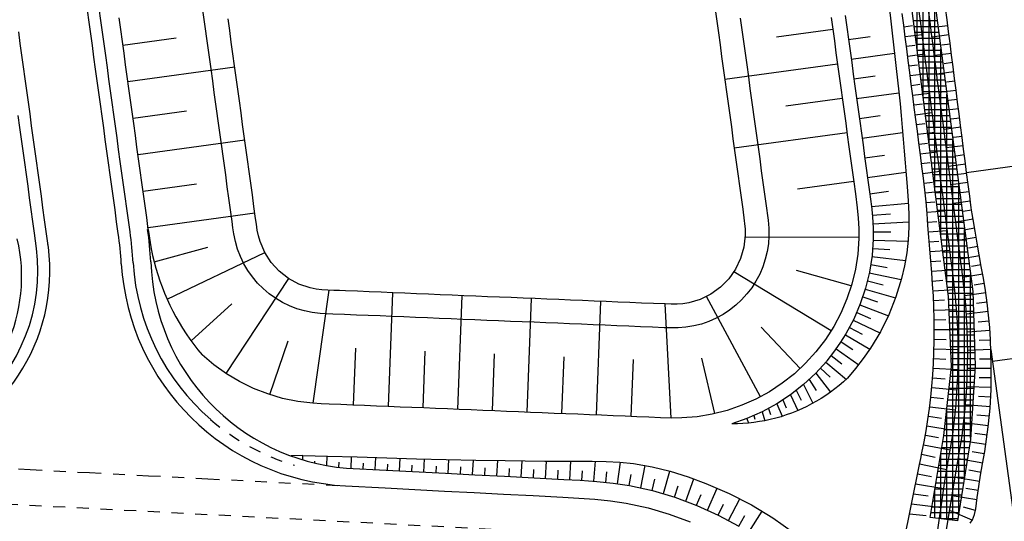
# Model space of a CAD drawing. Extents: x 446457 to 447032, y 444506 to 445688.
# Tile 50 of 83: x 446616 to 446657, y 445239 to 445261. Entities that reach past the tile are written whole.
import ezdxf

# ---------------------------------------------------------------- set-up
doc = ezdxf.new("R2010")
doc.units = 0
doc.header["$LTSCALE"] = 2
doc.header["$MEASUREMENT"] = 0
for name, pattern in [('ACAD_ISO10W100W', [0.5, 0.25, -0.25]), ('AUSGEZOGEN', [0]), ('PUNKTX2', [0.5, 0.25, -0.25])]:
    doc.linetypes.add(name, pattern=pattern)
for name, color, linetype in [('DB-Böschungen', 15, 'CONTINUOUS'), ('DB-RRB_41-205', 15, 'CONTINUOUS'), ('DB-Wegböschungen', 15, 'CONTINUOUS'), ('DB-Wege', 15, 'CONTINUOUS'), ('FBRTOP', 250, 'AUSGEZOGEN')]:
    doc.layers.add(name, color=color, linetype=linetype)

msp = doc.modelspace()

# ---------------------------------------------------------------- linework, layer by layer
at = {"layer": 'DB-Böschungen', "linetype": 'Continuous'}
for p, q in [((446662.786, 445255.089), (446655.585, 445254.094)), ((446663.885, 445247.138), (446656.675, 445246.135)), ((446656.607, 445246.639), (446664.464, 445189.483))]:
    msp.add_line(p, q, dxfattribs=at)
at = {"layer": 'DB-RRB_41-205', "linetype": 'Continuous'}
for p, q in [((446654.817, 445248.875), (446651.836, 445272.306)), ((446652.765, 445272.517), (446655.843, 445249.089)), ((446653.5, 445259.225), (446653.5, 445266.924)), ((446653.75, 445257.261), (446653.75, 445265.021)), ((446654, 445255.296), (446654, 445263.118)), ((446644.977, 445260.977), (446645.046, 445260.481)), ((446652.328, 445260.979), (446652.384, 445260.482)), ((446653.648, 445260.403), (446653.584, 445260.899)), ((446654.044, 445260.454), (446653.981, 445260.95)), ((446654.25, 445253.331), (446654.25, 445261.215)), ((446654.759, 445260.545), (446654.695, 445261.041)), ((446619.899, 445260.128), (446619.83, 445260.624)), ((446624.493, 445260.094), (446624.424, 445260.59)), ((446645.046, 445260.481), (446645.114, 445259.986)), ((446649.869, 445260.641), (446649.937, 445260.146)), ((446650.463, 445260.723), (446650.532, 445260.227)), ((446652.384, 445260.482), (446652.441, 445259.985)), ((446652.934, 445260.311), (446652.87, 445260.807)), ((446654.344, 445260.5), (446653.338, 445260.5)), ((446654.822, 445260.049), (446654.759, 445260.545)), ((446619.967, 445259.633), (446619.899, 445260.128)), ((446624.561, 445259.599), (446624.493, 445260.094)), ((446649.939, 445260.129), (446647.561, 445259.806)), ((446649.937, 445260.146), (446650.005, 445259.65)), ((446650.532, 445260.227), (446650.6, 445259.732)), ((446652.997, 445259.815), (446652.934, 445260.311)), ((446652.941, 445260.252), (446653.298, 445260.297)), ((446654.377, 445260.25), (446653.37, 445260.25)), ((446653.711, 445259.907), (446653.648, 445260.403)), ((446654.108, 445259.958), (446654.044, 445260.454)), ((446654.791, 445260.293), (446654.434, 445260.247)), ((446619.989, 445259.472), (446622.241, 445259.783)), ((446645.114, 445259.986), (446645.182, 445259.491)), ((446650.005, 445259.65), (446650.074, 445259.155)), ((446650.6, 445259.732), (446650.668, 445259.237)), ((446650.602, 445259.715), (446651.522, 445259.844)), ((446652.441, 445259.985), (446652.497, 445259.489)), ((446652.994, 445259.84), (446653.708, 445259.929)), ((446653.061, 445259.319), (446652.997, 445259.815)), ((446654.41, 445260), (446653.401, 445260)), ((446654.442, 445259.75), (446653.433, 445259.75)), ((446653.775, 445259.411), (446653.711, 445259.907)), ((446654.172, 445259.462), (446654.108, 445259.958)), ((446654.841, 445259.903), (446654.127, 445259.812)), ((446654.886, 445259.553), (446654.822, 445260.049)), ((446620.035, 445259.138), (446619.967, 445259.633)), ((446624.629, 445259.104), (446624.561, 445259.599)), ((446645.182, 445259.491), (446645.25, 445258.995)), ((446650.668, 445259.237), (446650.736, 445258.741)), ((446652.497, 445259.489), (446652.554, 445258.992)), ((446653.047, 445259.427), (446653.404, 445259.472)), ((446653.125, 445258.823), (446653.061, 445259.319)), ((446654.475, 445259.5), (446653.465, 445259.5)), ((446654.508, 445259.25), (446653.497, 445259.25)), ((446653.839, 445258.915), (446653.775, 445259.411)), ((446654.235, 445258.966), (446654.172, 445259.462)), ((446654.5, 445251.367), (446654.5, 445259.312)), ((446654.891, 445259.514), (446654.534, 445259.469)), ((446654.95, 445259.058), (446654.886, 445259.553)), ((446620.104, 445258.642), (446620.035, 445259.138)), ((446624.698, 445258.608), (446624.629, 445259.104)), ((446645.25, 445258.995), (446645.318, 445258.5)), ((446650.074, 445259.155), (446650.142, 445258.66)), ((446650.717, 445258.883), (446652.537, 445259.138)), ((446652.554, 445258.992), (446652.61, 445258.495)), ((446653.1, 445259.015), (446653.814, 445259.104)), ((446653.188, 445258.327), (446653.125, 445258.823)), ((446654.541, 445259), (446653.529, 445259)), ((446653.902, 445258.419), (446653.839, 445258.915)), ((446654.941, 445259.125), (446654.227, 445259.034)), ((446654.299, 445258.47), (446654.235, 445258.966)), ((446655.013, 445258.562), (446654.95, 445259.058)), ((446620.172, 445258.147), (446620.104, 445258.642)), ((446620.201, 445257.935), (446624.705, 445258.556)), ((446624.766, 445258.113), (446624.698, 445258.608)), ((446645.318, 445258.5), (446645.387, 445258.005)), ((446650.139, 445258.678), (446645.383, 445258.031)), ((446650.142, 445258.66), (446650.21, 445258.164)), ((446650.736, 445258.741), (446650.804, 445258.246)), ((446652.61, 445258.495), (446652.667, 445257.998)), ((446653.153, 445258.602), (446653.51, 445258.647)), ((446654.574, 445258.75), (446653.56, 445258.75)), ((446654.607, 445258.5), (446653.592, 445258.5)), ((446653.966, 445257.923), (446653.902, 445258.419)), ((446654.363, 445257.974), (446654.299, 445258.47)), ((446654.991, 445258.736), (446654.634, 445258.69)), ((446655.077, 445258.066), (446655.013, 445258.562)), ((446620.24, 445257.652), (446620.172, 445258.147)), ((446624.834, 445257.618), (446624.766, 445258.113)), ((446645.387, 445258.005), (446645.455, 445257.51)), ((446650.21, 445258.164), (446650.278, 445257.669)), ((446650.804, 445258.246), (446650.873, 445257.751)), ((446650.831, 445258.051), (446651.732, 445258.177)), ((446652.667, 445257.998), (446652.723, 445257.501)), ((446653.252, 445257.831), (446653.188, 445258.327)), ((446653.206, 445258.19), (446653.92, 445258.279)), ((446654.64, 445258.25), (446653.624, 445258.25)), ((446654.672, 445258), (446653.656, 445258)), ((446655.041, 445258.347), (446654.327, 445258.255)), ((446655.141, 445257.57), (446655.077, 445258.066)), ((446620.309, 445257.156), (446620.24, 445257.652)), ((446624.903, 445257.122), (446624.834, 445257.618)), ((446650.278, 445257.669), (446650.346, 445257.174)), ((446650.873, 445257.751), (446650.941, 445257.255)), ((446653.316, 445257.335), (446653.252, 445257.831)), ((446653.259, 445257.777), (446653.616, 445257.822)), ((446654.705, 445257.75), (446653.688, 445257.75)), ((446654.03, 445257.427), (446653.966, 445257.923)), ((446654.426, 445257.478), (446654.363, 445257.974)), ((446655.091, 445257.958), (446654.734, 445257.912)), ((446655.204, 445257.074), (446655.141, 445257.57)), ((446620.377, 445256.661), (446620.309, 445257.156)), ((446645.455, 445257.51), (446645.523, 445257.014)), ((446650.339, 445257.227), (446647.961, 445256.904)), ((446650.346, 445257.174), (446650.415, 445256.678)), ((446650.941, 445257.255), (446651.009, 445256.76)), ((446650.946, 445257.219), (446652.727, 445257.469)), ((446652.723, 445257.501), (446652.78, 445257.004)), ((446653.312, 445257.364), (446654.026, 445257.454)), ((446653.379, 445256.84), (446653.316, 445257.335)), ((446654.738, 445257.5), (446653.72, 445257.5)), ((446654.771, 445257.25), (446653.751, 445257.25)), ((446654.093, 445256.931), (446654.03, 445257.427)), ((446654.49, 445256.982), (446654.426, 445257.478)), ((446655.141, 445257.568), (446654.427, 445257.477)), ((446654.75, 445249.402), (446654.75, 445257.409)), ((446655.191, 445257.179), (446654.834, 445257.134)), ((446624.971, 445256.627), (446624.903, 445257.122)), ((446645.523, 445257.014), (446645.591, 445256.519)), ((446651.009, 445256.76), (446651.077, 445256.265)), ((446652.78, 445257.004), (446652.828, 445256.506)), ((446653.365, 445256.952), (446653.722, 445256.997)), ((446653.443, 445256.344), (446653.379, 445256.84)), ((446654.804, 445257), (446653.783, 445257)), ((446654.837, 445256.75), (446653.815, 445256.75)), ((446654.157, 445256.435), (446654.093, 445256.931)), ((446654.554, 445256.486), (446654.49, 445256.982)), ((446655.241, 445256.79), (446654.527, 445256.699)), ((446655.268, 445256.578), (446655.204, 445257.074)), ((446620.445, 445256.166), (446620.377, 445256.661)), ((446620.414, 445256.397), (446622.665, 445256.708)), ((446625.04, 445256.132), (446624.971, 445256.627)), ((446645.591, 445256.519), (446645.659, 445256.024)), ((446650.415, 445256.678), (446650.483, 445256.183)), ((446651.06, 445256.387), (446651.939, 445256.51)), ((446652.828, 445256.506), (446652.87, 445256.007)), ((446653.418, 445256.539), (446654.132, 445256.629)), ((446653.507, 445255.848), (446653.443, 445256.344)), ((446654.869, 445256.5), (446653.847, 445256.5)), ((446654.221, 445255.939), (446654.157, 445256.435)), ((446654.617, 445255.99), (446654.554, 445256.486)), ((446655.291, 445256.401), (446654.934, 445256.355)), ((446655.332, 445256.082), (446655.268, 445256.578)), ((446620.514, 445255.671), (446620.445, 445256.166)), ((446625.108, 445255.637), (446625.04, 445256.132)), ((446645.659, 445256.024), (446645.728, 445255.528)), ((446650.483, 445256.183), (446650.551, 445255.688)), ((446651.077, 445256.265), (446651.145, 445255.769)), ((446652.87, 445256.007), (446652.911, 445255.508)), ((446653.471, 445256.127), (446653.828, 445256.171)), ((446654.902, 445256.25), (446653.879, 445256.25)), ((446654.935, 445256), (446653.91, 445256)), ((446654.284, 445255.443), (446654.221, 445255.939)), ((446654.681, 445255.494), (446654.617, 445255.99)), ((446655.341, 445256.012), (446654.626, 445255.92)), ((446655.395, 445255.586), (446655.332, 445256.082)), ((446620.582, 445255.175), (446620.514, 445255.671)), ((446625.176, 445255.141), (446625.108, 445255.637)), ((446645.728, 445255.528), (446645.796, 445255.033)), ((446650.539, 445255.776), (446645.783, 445255.129)), ((446650.551, 445255.688), (446650.619, 445255.192)), ((446651.145, 445255.769), (446651.214, 445255.274)), ((446651.175, 445255.555), (446652.887, 445255.795)), ((446652.911, 445255.508), (446652.952, 445255.009)), ((446653.57, 445255.352), (446653.507, 445255.848)), ((446653.524, 445255.714), (446654.238, 445255.804)), ((446654.968, 445255.75), (446653.942, 445255.75)), ((446655.001, 445255.5), (446653.974, 445255.5)), ((446654.745, 445254.998), (446654.681, 445255.494)), ((446655, 445239.447), (446655, 445255.506)), ((446655.391, 445255.623), (446655.033, 445255.577)), ((446655.459, 445255.09), (446655.395, 445255.586)), ((446620.65, 445254.68), (446620.582, 445255.175)), ((446620.626, 445254.86), (446625.129, 445255.481)), ((446625.245, 445254.646), (446625.176, 445255.141)), ((446650.619, 445255.192), (446650.687, 445254.697)), ((446651.214, 445255.274), (446651.282, 445254.779)), ((446653.634, 445254.856), (446653.57, 445255.352)), ((446653.577, 445255.302), (446653.934, 445255.346)), ((446655.034, 445255.25), (446654.006, 445255.25)), ((446654.348, 445254.947), (446654.284, 445255.443)), ((446655.441, 445255.233), (446654.726, 445255.142)), ((446655.523, 445254.594), (446655.459, 445255.09)), ((446620.719, 445254.185), (446620.65, 445254.68)), ((446645.796, 445255.033), (446645.864, 445254.538)), ((446650.687, 445254.697), (446650.756, 445254.202)), ((446651.282, 445254.779), (446651.35, 445254.283)), ((446651.289, 445254.722), (446652.123, 445254.839)), ((446652.952, 445255.009), (446652.993, 445254.51)), ((446653.63, 445254.889), (446654.344, 445254.978)), ((446653.698, 445254.36), (446653.634, 445254.856)), ((446655.066, 445255), (446654.038, 445255)), ((446655.099, 445254.75), (446654.069, 445254.75)), ((446654.412, 445254.452), (446654.348, 445254.947)), ((446654.808, 445254.502), (446654.745, 445254.998)), ((446655.49, 445254.844), (446655.133, 445254.798)), ((446625.313, 445254.151), (446625.245, 445254.646)), ((446645.864, 445254.538), (446645.932, 445254.042)), ((446651.35, 445254.283), (446651.418, 445253.788)), ((446652.993, 445254.51), (446653.034, 445254.011)), ((446653.683, 445254.477), (446654.04, 445254.521)), ((446653.761, 445253.864), (446653.698, 445254.36)), ((446655.132, 445254.5), (446654.101, 445254.5)), ((446655.165, 445254.25), (446654.133, 445254.25)), ((446654.475, 445253.956), (446654.412, 445254.452)), ((446654.872, 445254.007), (446654.808, 445254.502)), ((446655.54, 445254.455), (446654.826, 445254.364)), ((446655.586, 445254.098), (446655.523, 445254.594)), ((446620.787, 445253.689), (446620.719, 445254.185)), ((446625.381, 445253.655), (446625.313, 445254.151)), ((446645.932, 445254.042), (446646, 445253.547)), ((446650.756, 445254.202), (446650.824, 445253.706)), ((446651.404, 445253.89), (446653.025, 445254.118)), ((446653.034, 445254.011), (446653.075, 445253.512)), ((446653.736, 445254.063), (446654.45, 445254.155)), ((446653.794, 445253.616), (446653.761, 445253.864)), ((446655.198, 445254), (446654.165, 445254)), ((446654.539, 445253.46), (446654.475, 445253.956)), ((446654.936, 445253.511), (446654.872, 445254.007)), ((446655.59, 445254.066), (446655.233, 445254.02)), ((446655.65, 445253.602), (446655.586, 445254.098)), ((446620.855, 445253.194), (446620.787, 445253.689)), ((446620.838, 445253.322), (446623.09, 445253.633)), ((446625.45, 445253.16), (446625.381, 445253.655)), ((446646, 445253.547), (446646.069, 445253.052)), ((446650.821, 445253.728), (446648.443, 445253.405)), ((446650.824, 445253.706), (446650.892, 445253.211)), ((446651.418, 445253.788), (446651.486, 445253.293)), ((446653.075, 445253.512), (446653.125, 445252.908)), ((446653.789, 445253.652), (446654.146, 445253.696)), ((446653.825, 445253.368), (446653.794, 445253.616)), ((446655.231, 445253.75), (446654.197, 445253.75)), ((446655.264, 445253.5), (446654.229, 445253.5)), ((446654.603, 445252.964), (446654.539, 445253.46)), ((446655.64, 445253.677), (446654.926, 445253.585)), ((446654.999, 445253.015), (446654.936, 445253.511)), ((446655.25, 445239.728), (446655.25, 445253.603)), ((446655.714, 445253.106), (446655.65, 445253.602)), ((446620.924, 445252.699), (446620.855, 445253.194)), ((446625.518, 445252.665), (446625.45, 445253.16)), ((446646.069, 445253.052), (446646.137, 445252.556)), ((446650.892, 445253.211), (446650.974, 445252.612)), ((446651.486, 445253.293), (446651.57, 445252.675)), ((446651.499, 445253.202), (446652.287, 445253.313)), ((446653.876, 445252.87), (446653.825, 445253.368)), ((446653.839, 445253.243), (446654.556, 445253.324)), ((446655.296, 445253.25), (446654.26, 445253.25)), ((446655.329, 445253), (446654.292, 445253)), ((446655.063, 445252.519), (446654.999, 445253.015)), ((446655.691, 445253.288), (446655.333, 445253.242)), ((446655.744, 445252.858), (446655.714, 445253.106)), ((446620.992, 445252.203), (446620.924, 445252.699)), ((446625.586, 445252.169), (446625.518, 445252.665)), ((446650.974, 445252.612), (446651.011, 445252.18)), ((446651.569, 445252.694), (446651.608, 445252.229)), ((446651.57, 445252.675), (446653.128, 445252.813)), ((446653.125, 445252.908), (446653.141, 445252.356)), ((446653.916, 445252.371), (446653.876, 445252.87)), ((446653.879, 445252.836), (446654.245, 445252.87)), ((446655.362, 445252.75), (446654.324, 445252.75)), ((446654.666, 445252.468), (446654.603, 445252.964)), ((446655.739, 445252.901), (446655.026, 445252.804)), ((446655.777, 445252.61), (446655.744, 445252.858)), ((446655.817, 445252.363), (446655.777, 445252.61)), ((446621.06, 445251.708), (446620.992, 445252.203)), ((446621.05, 445251.785), (446625.554, 445252.406)), ((446625.618, 445251.921), (446625.586, 445252.169)), ((446646.137, 445252.556), (446646.205, 445252.061)), ((446651.011, 445252.18), (446651.038, 445251.748)), ((446651.602, 445252.306), (446652.371, 445252.366)), ((446651.608, 445252.229), (446651.637, 445251.763)), ((446653.141, 445252.356), (446653.144, 445251.804)), ((446653.911, 445252.426), (446654.664, 445252.487)), ((446653.955, 445251.872), (446653.916, 445252.371)), ((446655.395, 445252.5), (446654.356, 445252.5)), ((446655.428, 445252.25), (446654.388, 445252.25)), ((446654.73, 445251.972), (446654.666, 445252.468)), ((446655.127, 445252.023), (446655.063, 445252.519)), ((446655.791, 445252.518), (446655.434, 445252.464)), ((446655.86, 445252.117), (446655.817, 445252.363)), ((446625.655, 445251.674), (446625.618, 445251.921)), ((446646.205, 445252.061), (446646.219, 445251.958)), ((446646.219, 445251.958), (446646.242, 445251.709)), ((446651.627, 445251.946), (446653.145, 445252.029)), ((446651.637, 445251.763), (446651.643, 445251.298)), ((446653.144, 445251.804), (446653.12, 445251.254)), ((446653.944, 445252.013), (446654.33, 445252.043)), ((446653.995, 445251.373), (446653.955, 445251.872)), ((446655.461, 445252), (446654.419, 445252)), ((446654.794, 445251.476), (446654.73, 445251.972)), ((446655.19, 445251.527), (446655.127, 445252.023)), ((446655.856, 445252.137), (446655.128, 445252.015)), ((446655.946, 445251.624), (446655.86, 445252.117)), ((446621.06, 445251.708), (446621.094, 445251.432)), ((446621.094, 445251.432), (446621.136, 445251.157)), ((446625.706, 445251.43), (446625.655, 445251.674)), ((446625.775, 445251.189), (446625.706, 445251.43)), ((446646.246, 445251.459), (446646.19, 445250.963)), ((446646.242, 445251.709), (446646.246, 445251.459)), ((446651.044, 445251.363), (446646.242, 445251.384)), ((446651.038, 445251.748), (446651.044, 445251.316)), ((446651.642, 445251.598), (446652.391, 445251.609)), ((446653.977, 445251.598), (446654.77, 445251.66)), ((446654.034, 445250.874), (446653.995, 445251.373)), ((446655.493, 445251.75), (446654.451, 445251.75)), ((446655.526, 445251.5), (446654.483, 445251.5)), ((446654.857, 445250.98), (446654.794, 445251.476)), ((446655.254, 445251.031), (446655.19, 445251.527)), ((446655.991, 445251.366), (446655.228, 445251.233)), ((446655.5, 445241.3), (446655.5, 445251.7)), ((446655.924, 445251.753), (446655.551, 445251.688)), ((446656.033, 445251.131), (446655.946, 445251.624)), ((446621.136, 445251.157), (446621.186, 445250.883)), ((446621.308, 445250.34), (446623.575, 445250.95)), ((446625.974, 445250.731), (446625.775, 445251.189)), ((446646.19, 445250.963), (446646.052, 445250.483)), ((446651.044, 445251.316), (446651, 445250.668)), ((446651.643, 445251.298), (446651.596, 445250.6)), ((446651.642, 445251.252), (446653.117, 445251.211)), ((446653.12, 445251.254), (446653.061, 445250.711)), ((446654.01, 445251.184), (446654.416, 445251.215)), ((446655.559, 445251.25), (446654.515, 445251.25)), ((446655.592, 445251), (446654.547, 445251)), ((446654.921, 445250.484), (446654.857, 445250.98)), ((446655.318, 445250.535), (446655.254, 445251.031)), ((446656.059, 445250.98), (446655.669, 445250.912)), ((446656.12, 445250.638), (446656.033, 445251.131)), ((446621.186, 445250.883), (446621.243, 445250.611)), ((446621.243, 445250.611), (446621.308, 445250.34)), ((446621.855, 445248.765), (446625.974, 445250.731)), ((446626.246, 445250.312), (446625.974, 445250.731)), ((446651, 445250.668), (446650.897, 445250.025)), ((446651.596, 445250.6), (446651.486, 445249.908)), ((446651.591, 445250.562), (446653.009, 445250.396)), ((446651.625, 445250.906), (446652.349, 445250.854)), ((446653.061, 445250.711), (446652.967, 445250.171)), ((446654.074, 445250.375), (446654.034, 445250.874)), ((446654.042, 445250.769), (446654.876, 445250.833)), ((446655.625, 445250.75), (446654.578, 445250.75)), ((446655.381, 445250.039), (446655.318, 445250.535)), ((446656.127, 445250.594), (446655.328, 445250.454)), ((446656.206, 445250.145), (446656.12, 445250.638)), ((446621.308, 445250.34), (446621.38, 445250.071)), ((446626.584, 445249.944), (446626.246, 445250.312)), ((446646.052, 445250.483), (446645.836, 445250.032)), ((446651.543, 445250.222), (446652.235, 445250.106)), ((446652.967, 445250.171), (446652.841, 445249.638)), ((446654.113, 445249.876), (446654.074, 445250.375)), ((446654.075, 445250.354), (446654.502, 445250.387)), ((446655.658, 445250.5), (446654.61, 445250.5)), ((446655.69, 445250.25), (446654.642, 445250.25)), ((446654.985, 445249.988), (446654.921, 445250.484)), ((446656.195, 445250.207), (446655.787, 445250.136)), ((446656.294, 445249.646), (446656.206, 445250.145)), ((446621.38, 445250.071), (446621.46, 445249.805)), ((446621.46, 445249.805), (446621.548, 445249.541)), ((446626.978, 445249.637), (446626.584, 445249.944)), ((446645.836, 445250.032), (446645.549, 445249.624)), ((446649.874, 445247.435), (446645.767, 445249.922)), ((446650.721, 445249.32), (446648.411, 445249.973)), ((446650.897, 445250.025), (446650.743, 445249.394)), ((446651.486, 445249.908), (446651.319, 445249.229)), ((446651.479, 445249.88), (446652.829, 445249.594)), ((446654.108, 445249.94), (446654.982, 445250.007)), ((446654.152, 445249.383), (446654.113, 445249.876)), ((446655.723, 445250), (446654.674, 445250)), ((446655.756, 445249.75), (446654.706, 445249.75)), ((446655.048, 445249.493), (446654.985, 445249.988)), ((446655.445, 445249.542), (446655.381, 445250.039)), ((446656.264, 445249.819), (446655.428, 445249.676)), ((446655.75, 445242.905), (446655.75, 445249.797)), ((446621.548, 445249.541), (446621.643, 445249.279)), ((446621.643, 445249.279), (446621.745, 445249.021)), ((446624.34, 445245.628), (446626.989, 445249.63)), ((446627.417, 445249.4), (446626.978, 445249.637)), ((446627.89, 445249.239), (446627.417, 445249.4)), ((446645.197, 445249.269), (446644.792, 445248.977)), ((446645.549, 445249.624), (446645.197, 445249.269)), ((446650.743, 445249.394), (446650.538, 445248.778)), ((446651.401, 445249.536), (446652.059, 445249.371)), ((446652.841, 445249.638), (446652.603, 445248.862)), ((446654.141, 445249.528), (446654.588, 445249.56)), ((446654.182, 445248.906), (446654.152, 445249.383)), ((446655.789, 445249.5), (446654.738, 445249.5)), ((446655.103, 445249), (446655.048, 445249.493)), ((446655.501, 445249.041), (446655.445, 445249.542)), ((446656.33, 445249.428), (446655.902, 445249.359)), ((446656.377, 445249.131), (446656.294, 445249.646)), ((446621.745, 445249.021), (446621.855, 445248.765)), ((446628.135, 445249.189), (446627.89, 445249.239)), ((446628.018, 445244.373), (446628.694, 445249.142)), ((446628.383, 445249.159), (446628.135, 445249.189)), ((446628.632, 445249.144), (446628.383, 445249.159)), ((446628.882, 445249.136), (446628.632, 445249.144)), ((446629.132, 445249.127), (446628.882, 445249.136)), ((446629.382, 445249.116), (446629.132, 445249.127)), ((446629.881, 445249.095), (446629.382, 445249.116)), ((446630.381, 445249.075), (446629.881, 445249.095)), ((446630.88, 445249.054), (446630.381, 445249.075)), ((446631.38, 445249.034), (446630.88, 445249.054)), ((446631.188, 445244.237), (446631.377, 445249.034)), ((446631.88, 445249.013), (446631.38, 445249.034)), ((446632.379, 445248.993), (446631.88, 445249.013)), ((446632.879, 445248.972), (446632.379, 445248.993)), ((446633.378, 445248.951), (446632.879, 445248.972)), ((446633.878, 445248.931), (446633.378, 445248.951)), ((446634.378, 445248.91), (446633.878, 445248.931)), ((446634.115, 445244.117), (446634.304, 445248.913)), ((446634.877, 445248.89), (446634.378, 445248.91)), ((446635.377, 445248.869), (446634.877, 445248.89)), ((446635.876, 445248.849), (446635.377, 445248.869)), ((446636.376, 445248.828), (446635.876, 445248.849)), ((446644.792, 445248.977), (446644.344, 445248.756)), ((446646.885, 445244.65), (446644.611, 445248.877)), ((446651.319, 445249.229), (446651.099, 445248.564)), ((446651.205, 445248.86), (446651.825, 445248.651)), ((446651.308, 445249.192), (446652.59, 445248.824)), ((446652.603, 445248.862), (446652.303, 445248.107)), ((446654.17, 445249.118), (446655.085, 445249.173)), ((446654.202, 445248.429), (446654.182, 445248.906)), ((446655.822, 445249.25), (446654.769, 445249.25)), ((446655.846, 445249), (446654.801, 445249)), ((446654.945, 445245.928), (446654.817, 445248.875)), ((446655.149, 445248.507), (446655.103, 445249)), ((446655.548, 445248.539), (446655.501, 445249.041)), ((446656.391, 445249.034), (446655.514, 445248.905)), ((446655.843, 445249.089), (446655.939, 445245.95)), ((446656.449, 445248.613), (446656.377, 445249.131)), ((446621.855, 445248.765), (446621.972, 445248.512)), ((446621.972, 445248.512), (446622.096, 445248.263)), ((446622.865, 445247.002), (446624.578, 445248.566)), ((446636.875, 445248.808), (446636.376, 445248.828)), ((446637.375, 445248.787), (446636.875, 445248.808)), ((446637.042, 445243.997), (446637.231, 445248.793)), ((446637.875, 445248.767), (446637.375, 445248.787)), ((446638.374, 445248.746), (446637.875, 445248.767)), ((446638.874, 445248.726), (446638.374, 445248.746)), ((446639.373, 445248.705), (446638.874, 445248.726)), ((446639.873, 445248.685), (446639.373, 445248.705)), ((446640.372, 445248.664), (446639.873, 445248.685)), ((446639.969, 445243.877), (446640.158, 445248.673)), ((446640.872, 445248.644), (446640.372, 445248.664)), ((446641.372, 445248.623), (446640.872, 445248.644)), ((446641.871, 445248.602), (446641.372, 445248.623)), ((446642.371, 445248.582), (446641.871, 445248.602)), ((446642.87, 445248.561), (446642.371, 445248.582)), ((446643.116, 445243.752), (446642.865, 445248.562)), ((446643.12, 445248.551), (446642.87, 445248.561)), ((446643.37, 445248.551), (446643.12, 445248.551)), ((446643.619, 445248.571), (446643.37, 445248.551)), ((446643.866, 445248.613), (446643.619, 445248.571)), ((446644.344, 445248.756), (446643.866, 445248.613)), ((446650.538, 445248.778), (446650.283, 445248.18)), ((446651.099, 445248.564), (446650.826, 445247.919)), ((446651.086, 445248.531), (446652.285, 445248.068)), ((446654.191, 445248.71), (446654.659, 445248.731)), ((446655.853, 445248.75), (446654.822, 445248.75)), ((446655.861, 445248.5), (446654.833, 445248.5)), ((446655.185, 445248.012), (446655.149, 445248.507)), ((446655.584, 445248.037), (446655.548, 445248.539)), ((446656.446, 445248.638), (446655.997, 445248.58)), ((446656.512, 445248.094), (446656.449, 445248.613)), ((446622.096, 445248.263), (446622.227, 445248.018)), ((446622.227, 445248.018), (446622.364, 445247.776)), ((446650.283, 445248.18), (446649.978, 445247.606)), ((446650.953, 445248.207), (446651.531, 445247.954)), ((446652.303, 445248.107), (446651.946, 445247.385)), ((446654.213, 445247.951), (446654.202, 445248.429)), ((446654.206, 445248.303), (446655.163, 445248.328)), ((446655.869, 445248.25), (446654.844, 445248.25)), ((446656.495, 445248.242), (446655.577, 445248.137)), ((446655.61, 445247.533), (446655.584, 445248.037)), ((446656.562, 445247.573), (446656.512, 445248.094)), ((446622.364, 445247.776), (446622.509, 445247.538)), ((446649.978, 445247.606), (446649.626, 445247.06)), ((446650.826, 445247.919), (446650.495, 445247.303)), ((446650.804, 445247.882), (446651.921, 445247.349)), ((446654.214, 445247.475), (446654.213, 445247.951)), ((446654.214, 445247.895), (446654.702, 445247.9)), ((446655.876, 445248), (446654.855, 445248)), ((446655.884, 445247.75), (446654.866, 445247.75)), ((446655.21, 445247.517), (446655.185, 445248.012)), ((446656.538, 445247.841), (446656.069, 445247.798)), ((446622.509, 445247.538), (446622.66, 445247.305)), ((446622.66, 445247.305), (446622.818, 445247.075)), ((446648.565, 445245.844), (446646.912, 445247.584)), ((446650.495, 445247.303), (446650.243, 445246.912)), ((446650.472, 445247.264), (446651.5, 445246.655)), ((446650.645, 445247.57), (446651.18, 445247.283)), ((446651.946, 445247.385), (446651.528, 445246.698)), ((446654.21, 445246.998), (446654.214, 445247.475)), ((446654.214, 445247.485), (446655.212, 445247.483)), ((446655.892, 445247.5), (446654.877, 445247.5)), ((446655.899, 445247.25), (446654.888, 445247.25)), ((446655.226, 445247.021), (446655.21, 445247.517)), ((446655.626, 445247.03), (446655.61, 445247.533)), ((446656.572, 445247.44), (446655.616, 445247.374)), ((446656.593, 445247.051), (446656.562, 445247.573)), ((446622.818, 445247.075), (446622.982, 445246.851)), ((446622.982, 445246.851), (446623.153, 445246.631)), ((446626.185, 445244.739), (446626.954, 445247.013)), ((446649.626, 445247.06), (446649.23, 445246.544)), ((446650.243, 445246.912), (446649.971, 445246.533)), ((446650.286, 445246.966), (446650.779, 445246.643)), ((446654.203, 445246.523), (446654.21, 445246.998)), ((446654.211, 445247.074), (446654.718, 445247.068)), ((446655.907, 445247), (446654.899, 445247)), ((446655.232, 445246.525), (446655.226, 445247.021)), ((446655.632, 445246.526), (446655.626, 445247.03)), ((446656.594, 445247.039), (446656.11, 445247.015)), ((446656.614, 445246.528), (446656.593, 445247.051)), ((446623.153, 445246.631), (446623.329, 445246.416)), ((446623.825, 445245.996), (446623.329, 445246.416)), ((446629.713, 445244.298), (446629.819, 445246.696)), ((446632.652, 445244.177), (446632.746, 445246.575)), ((446635.579, 445244.057), (446635.673, 445246.455)), ((446649.23, 445246.544), (446648.793, 445246.064)), ((446649.971, 445246.533), (446649.691, 445246.159)), ((446649.873, 445246.386), (446650.327, 445246.035)), ((446650.083, 445246.668), (446651.036, 445246)), ((446651.528, 445246.698), (446651.22, 445246.266)), ((446654.185, 445246.048), (446654.203, 445246.523)), ((446654.206, 445246.665), (446655.231, 445246.64)), ((446655.915, 445246.75), (446654.91, 445246.75)), ((446655.922, 445246.5), (446654.92, 445246.5)), ((446655.228, 445246.029), (446655.232, 445246.525)), ((446655.628, 445246.022), (446655.632, 445246.526)), ((446656.611, 445246.639), (446655.632, 445246.606)), ((446656.625, 445246.004), (446656.614, 445246.528)), ((446624.354, 445245.618), (446623.825, 445245.996)), ((446638.506, 445243.937), (446638.6, 445246.335)), ((446641.439, 445243.816), (446641.527, 445246.215)), ((446644.957, 445243.939), (446644.411, 445246.276)), ((446648.793, 445246.064), (446648.317, 445245.621)), ((446649.674, 445246.141), (446649.22, 445245.641)), ((446649.651, 445246.113), (446650.513, 445245.383)), ((446649.691, 445246.159), (446649.674, 445246.141)), ((446651.22, 445246.266), (446650.895, 445245.846)), ((446654.158, 445245.573), (446654.185, 445246.048)), ((446654.194, 445246.256), (446654.712, 445246.236)), ((446655.93, 445246.25), (446654.931, 445246.25)), ((446655.938, 445246), (446654.942, 445246)), ((446655.214, 445245.533), (446655.228, 445246.029)), ((446655.614, 445245.518), (446655.628, 445246.022)), ((446655.939, 445245.95), (446655.747, 445242.852)), ((446656.622, 445246.241), (446656.126, 445246.23)), ((446656.626, 445245.479), (446656.625, 445246.004)), ((446624.912, 445245.286), (446624.354, 445245.618)), ((446648.317, 445245.621), (446647.806, 445245.22)), ((446649.22, 445245.641), (446648.708, 445245.165)), ((446649.22, 445245.641), (446649.84, 445244.838)), ((446649.417, 445245.85), (446649.824, 445245.472)), ((446650.895, 445245.846), (446650.56, 445245.432)), ((446654.121, 445245.1), (446654.158, 445245.573)), ((446654.175, 445245.85), (446655.223, 445245.792)), ((446654.625, 445243.013), (446654.945, 445245.928)), ((446655.927, 445245.75), (446654.926, 445245.75)), ((446655.191, 445245.038), (446655.214, 445245.533)), ((446656.626, 445245.841), (446655.624, 445245.835)), ((446625.496, 445245.001), (446624.912, 445245.286)), ((446647.806, 445245.22), (446647.264, 445244.862)), ((446648.708, 445245.165), (446648.157, 445244.732)), ((446648.708, 445245.165), (446649.101, 445244.375)), ((446648.942, 445245.383), (446649.239, 445244.911)), ((446650.21, 445245.123), (446650.027, 445244.978)), ((446650.388, 445245.275), (446650.21, 445245.123)), ((446650.56, 445245.432), (446650.388, 445245.275)), ((446654.149, 445245.445), (446654.678, 445245.405)), ((446655.896, 445245.25), (446654.871, 445245.25)), ((446655.911, 445245.5), (446654.898, 445245.5)), ((446655.59, 445245.014), (446655.614, 445245.518)), ((446656.625, 445245.441), (446656.118, 445245.445)), ((446656.616, 445244.955), (446656.626, 445245.479)), ((446626.102, 445244.766), (446625.496, 445245.001)), ((446626.726, 445244.583), (446626.102, 445244.766)), ((446647.264, 445244.862), (446646.693, 445244.551)), ((446648.157, 445244.732), (446647.573, 445244.347)), ((446648.157, 445244.732), (446648.468, 445244.069)), ((446648.4, 445244.923), (446648.601, 445244.511)), ((446649.648, 445244.705), (446649.451, 445244.578)), ((446649.84, 445244.838), (446649.648, 445244.705)), ((446650.027, 445244.978), (446649.84, 445244.838)), ((446654.075, 445244.627), (446654.121, 445245.1)), ((446654.115, 445245.04), (446655.185, 445244.941)), ((446655.865, 445244.75), (446654.816, 445244.75)), ((446655.88, 445245), (446654.843, 445245)), ((446655.157, 445244.543), (446655.191, 445245.038)), ((446655.556, 445244.512), (446655.59, 445245.014)), ((446656.618, 445245.039), (446655.593, 445245.067)), ((446656.594, 445244.431), (446656.607, 445244.693)), ((446656.607, 445244.693), (446656.616, 445244.955)), ((446627.362, 445244.451), (446626.726, 445244.583)), ((446628.007, 445244.374), (446627.362, 445244.451)), ((446628.346, 445244.354), (446628.007, 445244.374)), ((446628.685, 445244.34), (446628.346, 445244.354)), ((446629.185, 445244.32), (446628.685, 445244.34)), ((446629.684, 445244.299), (446629.185, 445244.32)), ((446630.184, 445244.279), (446629.684, 445244.299)), ((446630.683, 445244.258), (446630.184, 445244.279)), ((446646.099, 445244.288), (446645.485, 445244.077)), ((446646.693, 445244.551), (446646.099, 445244.288)), ((446647.573, 445244.347), (446646.959, 445244.012)), ((446647.573, 445244.347), (446647.801, 445243.825)), ((446647.832, 445244.518), (446647.973, 445244.181)), ((446649.047, 445244.345), (446648.839, 445244.238)), ((446649.251, 445244.458), (446649.047, 445244.345)), ((446649.451, 445244.578), (446649.251, 445244.458)), ((446654.019, 445244.156), (446654.075, 445244.627)), ((446654.075, 445244.634), (446654.615, 445244.576)), ((446655.849, 445244.5), (446654.788, 445244.5)), ((446655.113, 445244.049), (446655.157, 445244.543)), ((446655.511, 445244.01), (446655.556, 445244.512)), ((446656.578, 445244.228), (446655.539, 445244.312)), ((446656.605, 445244.633), (446656.087, 445244.661)), ((446656.573, 445244.169), (446656.594, 445244.431)), ((446631.183, 445244.238), (446630.683, 445244.258)), ((446631.683, 445244.217), (446631.183, 445244.238)), ((446632.182, 445244.197), (446631.683, 445244.217)), ((446632.682, 445244.176), (446632.182, 445244.197)), ((446633.181, 445244.156), (446632.682, 445244.176)), ((446633.681, 445244.135), (446633.181, 445244.156)), ((446634.18, 445244.114), (446633.681, 445244.135)), ((446634.68, 445244.094), (446634.18, 445244.114)), ((446635.18, 445244.073), (446634.68, 445244.094)), ((446635.679, 445244.053), (446635.18, 445244.073)), ((446636.179, 445244.032), (446635.679, 445244.053)), ((446636.678, 445244.012), (446636.179, 445244.032)), ((446637.178, 445243.991), (446636.678, 445244.012)), ((446637.677, 445243.971), (446637.178, 445243.991)), ((446638.177, 445243.95), (446637.677, 445243.971)), ((446638.677, 445243.93), (446638.177, 445243.95)), ((446639.176, 445243.909), (446638.677, 445243.93)), ((446639.676, 445243.889), (446639.176, 445243.909)), ((446640.175, 445243.868), (446639.676, 445243.889)), ((446640.675, 445243.848), (446640.175, 445243.868)), ((446644.855, 445243.916), (446644.214, 445243.807)), ((446645.485, 445244.077), (446644.855, 445243.916)), ((446646.959, 445244.012), (446646.318, 445243.729)), ((446646.959, 445244.012), (446647.074, 445243.641)), ((446647.231, 445244.161), (446647.309, 445243.906)), ((446647.976, 445243.881), (446647.754, 445243.81)), ((446648.196, 445243.96), (446647.976, 445243.881)), ((446648.414, 445244.045), (446648.196, 445243.96)), ((446648.628, 445244.138), (446648.414, 445244.045)), ((446648.839, 445244.238), (446648.628, 445244.138)), ((446653.953, 445243.687), (446654.019, 445244.156)), ((446654.028, 445244.229), (446655.118, 445244.095)), ((446655.818, 445244), (446654.733, 445244)), ((446654.75, 445239.475), (446654.75, 445244.152)), ((446655.834, 445244.25), (446654.761, 445244.25)), ((446655.06, 445243.556), (446655.113, 445244.049)), ((446655.457, 445243.509), (446655.511, 445244.01)), ((446656.538, 445243.825), (446656.021, 445243.879)), ((446656.491, 445243.386), (446656.547, 445243.908)), ((446656.547, 445243.908), (446656.573, 445244.169)), ((446641.175, 445243.827), (446640.675, 445243.848)), ((446641.674, 445243.807), (446641.175, 445243.827)), ((446642.174, 445243.786), (446641.674, 445243.807)), ((446642.673, 445243.765), (446642.174, 445243.786)), ((446643.12, 445243.752), (446642.673, 445243.765)), ((446643.567, 445243.755), (446643.12, 445243.752)), ((446644.214, 445243.807), (446643.567, 445243.755)), ((446646.318, 445243.729), (446645.68, 445243.509)), ((446645.914, 445243.512), (446645.68, 445243.509)), ((446646.147, 445243.523), (446645.914, 445243.512)), ((446646.38, 445243.541), (446646.147, 445243.523)), ((446646.318, 445243.729), (446646.38, 445243.541)), ((446646.613, 445243.567), (446646.38, 445243.541)), ((446646.611, 445243.859), (446646.655, 445243.701)), ((446646.844, 445243.6), (446646.613, 445243.567)), ((446647.074, 445243.641), (446646.844, 445243.6)), ((446647.302, 445243.69), (446647.074, 445243.641)), ((446647.529, 445243.746), (446647.302, 445243.69)), ((446647.754, 445243.81), (446647.529, 445243.746)), ((446653.878, 445243.219), (446653.953, 445243.687)), ((446653.974, 445243.829), (446654.523, 445243.749)), ((446655.787, 445243.5), (446654.678, 445243.5)), ((446655.802, 445243.75), (446654.706, 445243.75)), ((446654.997, 445243.064), (446655.06, 445243.556)), ((446655.393, 445243.009), (446655.457, 445243.509)), ((446656.495, 445243.427), (446655.462, 445243.552)), ((446653.794, 445242.753), (446653.878, 445243.219)), ((446653.913, 445243.427), (446655.021, 445243.247)), ((446655.771, 445243.25), (446654.651, 445243.25)), ((446654.923, 445242.573), (446654.997, 445243.064)), ((446656.446, 445243.032), (446655.93, 445243.1)), ((446656.424, 445242.865), (446656.491, 445243.386)), ((446653.7, 445242.289), (446653.794, 445242.753)), ((446653.769, 445242.627), (446654.896, 445242.406)), ((446653.845, 445243.027), (446654.403, 445242.926)), ((446654.048, 445239.553), (446654.625, 445243.013)), ((446655.73, 445242.75), (446654.581, 445242.75)), ((446655.756, 445243), (446654.623, 445243)), ((446655.747, 445242.852), (446655.202, 445239.425)), ((446655.319, 445242.51), (446655.393, 445243.009)), ((446656.391, 445242.635), (446655.361, 445242.788)), ((446656.348, 445242.346), (446656.424, 445242.865)), ((446653.647, 445242.043), (446653.7, 445242.289)), ((446653.687, 445242.226), (446654.255, 445242.108)), ((446655.651, 445242.25), (446654.498, 445242.25)), ((446654.5, 445239.503), (446654.5, 445242.265)), ((446655.691, 445242.5), (446654.539, 445242.5)), ((446654.841, 445242.084), (446654.923, 445242.573)), ((446655.234, 445242.013), (446655.319, 445242.51)), ((446656.331, 445242.241), (446655.816, 445242.324)), ((446656.262, 445241.828), (446656.348, 445242.346)), ((446652.757, 445237.617), (446653.594, 445241.797)), ((446653.594, 445241.797), (446653.647, 445242.043)), ((446653.598, 445241.819), (446654.748, 445241.581)), ((446655.611, 445242), (446654.456, 445242)), ((446654.75, 445241.592), (446654.795, 445241.838)), ((446654.795, 445241.838), (446654.841, 445242.084)), ((446655.189, 445241.768), (446655.234, 445242.013)), ((446656.265, 445241.848), (446655.236, 445242.026)), ((446656.218, 445241.584), (446656.262, 445241.828)), ((446653.514, 445241.405), (446654.097, 445241.291)), ((446654.254, 445236.192), (446655.144, 445241.522)), ((446655.532, 445241.5), (446654.372, 445241.5)), ((446655.571, 445241.75), (446654.414, 445241.75)), ((446654.667, 445241.095), (446654.75, 445241.592)), ((446655.144, 445241.522), (446655.189, 445241.768)), ((446656.196, 445241.462), (446655.681, 445241.551)), ((446656.174, 445241.339), (446656.218, 445241.584)), ((446653.435, 445240.983), (446654.62, 445240.779)), ((446653.912, 445235.945), (446654.667, 445241.095)), ((446655.452, 445241), (446654.289, 445241)), ((446655.492, 445241.25), (446654.331, 445241.25)), ((446656.13, 445241.078), (446655.097, 445241.25)), ((446656.097, 445240.871), (446656.174, 445241.339)), ((446653.346, 445240.561), (446653.966, 445240.47)), ((446655.412, 445240.75), (446654.247, 445240.75)), ((446654.25, 445239.53), (446654.25, 445240.766)), ((446656.071, 445240.7), (446655.553, 445240.777)), ((446656.029, 445240.4), (446656.097, 445240.871)), ((446653.26, 445240.133), (446654.519, 445239.987)), ((446655.333, 445240.25), (446654.164, 445240.25)), ((446655.373, 445240.5), (446654.206, 445240.5)), ((446656.018, 445240.31), (446654.98, 445240.466)), ((446655.968, 445239.929), (446656, 445240.165)), ((446656, 445240.165), (446656.029, 445240.4)), ((446653.175, 445239.707), (446653.872, 445239.643)), ((446655.253, 445239.75), (446654.081, 445239.75)), ((446655.293, 445240), (446654.122, 445240)), ((446655.822, 445239.443), (446654.905, 445239.843)), ((446655.955, 445239.849), (446655.448, 445240)), ((446655.92, 445239.69), (446655.968, 445239.929)), ((446655.202, 445239.425), (446654.048, 445239.553)), ((446655.214, 445239.5), (446654.525, 445239.5)), ((446655.739, 445239.313), (446655.834, 445239.465)), ((446655.834, 445239.465), (446655.92, 445239.69))]:
    msp.add_line(p, q, dxfattribs=at)
at = {"layer": 'DB-RRB_41-205', "linetype": 'PUNKTX2'}
for p, q in [((446623.434, 445260.453), (446623.366, 445260.942)), ((446646.036, 445260.618), (446646.104, 445260.123)), ((446623.502, 445259.958), (446623.434, 445260.453)), ((446646.104, 445260.123), (446646.173, 445259.627)), ((446623.57, 445259.462), (446623.502, 445259.958)), ((446623.64, 445258.961), (446623.57, 445259.462)), ((446646.173, 445259.627), (446646.241, 445259.132)), ((446623.707, 445258.472), (446623.64, 445258.961)), ((446646.241, 445259.132), (446646.309, 445258.637)), ((446623.776, 445257.976), (446623.707, 445258.472)), ((446646.309, 445258.637), (446646.377, 445258.141)), ((446646.377, 445258.141), (446646.445, 445257.646)), ((446623.844, 445257.481), (446623.776, 445257.976)), ((446646.445, 445257.646), (446646.514, 445257.151)), ((446623.912, 445256.986), (446623.844, 445257.481)), ((446623.981, 445256.49), (446623.912, 445256.986)), ((446646.514, 445257.151), (446646.582, 445256.655)), ((446624.05, 445255.989), (446623.981, 445256.49)), ((446646.582, 445256.655), (446646.65, 445256.16)), ((446624.118, 445255.494), (446624.05, 445255.989)), ((446646.65, 445256.16), (446646.718, 445255.665)), ((446624.186, 445255.005), (446624.118, 445255.494)), ((446646.718, 445255.665), (446646.786, 445255.169)), ((446646.786, 445255.169), (446646.855, 445254.674)), ((446624.255, 445254.498), (446624.186, 445255.005)), ((446646.855, 445254.674), (446646.923, 445254.179)), ((446624.324, 445254.003), (446624.255, 445254.498)), ((446624.392, 445253.507), (446624.324, 445254.003)), ((446646.923, 445254.179), (446646.991, 445253.683)), ((446624.459, 445253.023), (446624.392, 445253.507)), ((446646.991, 445253.683), (446647.059, 445253.188)), ((446624.527, 445252.528), (446624.459, 445253.023)), ((446647.059, 445253.188), (446647.127, 445252.693)), ((446647.127, 445252.693), (446647.196, 445252.197)), ((446624.596, 445252.033), (446624.527, 445252.528)), ((446647.196, 445252.197), (446647.21, 445252.094)), ((446624.629, 445251.774), (446624.596, 445252.033)), ((446624.668, 445251.516), (446624.629, 445251.774)), ((446647.21, 445252.094), (446647.236, 445251.762)), ((446647.236, 445251.762), (446647.245, 445251.429)), ((446624.735, 445251.189), (446624.668, 445251.516)), ((446647.245, 445251.429), (446647.223, 445251.097)), ((446624.828, 445250.869), (446624.735, 445251.189)), ((446647.223, 445251.097), (446647.17, 445250.767)), ((446624.947, 445250.558), (446624.828, 445250.869)), ((446625.093, 445250.258), (446624.947, 445250.558)), ((446647.17, 445250.767), (446647.091, 445250.444)), ((446625.262, 445249.972), (446625.093, 445250.258)), ((446646.986, 445250.127), (446646.855, 445249.821)), ((446647.091, 445250.444), (446646.986, 445250.127)), ((446625.455, 445249.7), (446625.262, 445249.972)), ((446625.67, 445249.445), (446625.455, 445249.7)), ((446646.855, 445249.821), (446646.699, 445249.527)), ((446625.906, 445249.209), (446625.67, 445249.445)), ((446646.699, 445249.527), (446646.519, 445249.247)), ((446626.16, 445248.994), (446625.906, 445249.209)), ((446626.431, 445248.8), (446626.16, 445248.994)), ((446646.316, 445248.982), (446646.091, 445248.736)), ((446646.519, 445249.247), (446646.316, 445248.982)), ((446626.717, 445248.63), (446626.431, 445248.8)), ((446627.017, 445248.484), (446626.717, 445248.63)), ((446627.328, 445248.363), (446627.017, 445248.484)), ((446645.847, 445248.509), (446645.585, 445248.303)), ((446646.091, 445248.736), (446645.847, 445248.509)), ((446627.647, 445248.269), (446627.328, 445248.363)), ((446627.974, 445248.202), (446627.647, 445248.269)), ((446628.304, 445248.162), (446627.974, 445248.202)), ((446628.573, 445248.146), (446628.304, 445248.162)), ((446628.841, 445248.137), (446628.573, 445248.146)), ((446629.341, 445248.117), (446628.841, 445248.137)), ((446629.84, 445248.096), (446629.341, 445248.117)), ((446630.34, 445248.075), (446629.84, 445248.096)), ((446630.839, 445248.055), (446630.34, 445248.075)), ((446631.339, 445248.034), (446630.839, 445248.055)), ((446631.839, 445248.014), (446631.339, 445248.034)), ((446645.307, 445248.12), (446645.014, 445247.96)), ((446645.585, 445248.303), (446645.307, 445248.12)), ((446632.338, 445247.993), (446631.839, 445248.014)), ((446632.838, 445247.973), (446632.338, 445247.993)), ((446633.337, 445247.952), (446632.838, 445247.973)), ((446633.837, 445247.932), (446633.337, 445247.952)), ((446634.336, 445247.911), (446633.837, 445247.932)), ((446634.836, 445247.891), (446634.336, 445247.911)), ((446635.336, 445247.87), (446634.836, 445247.891)), ((446635.835, 445247.85), (446635.336, 445247.87)), ((446636.335, 445247.829), (446635.835, 445247.85)), ((446636.834, 445247.809), (446636.335, 445247.829)), ((446637.334, 445247.788), (446636.834, 445247.809)), ((446637.834, 445247.768), (446637.334, 445247.788)), ((446638.333, 445247.747), (446637.834, 445247.768)), ((446638.833, 445247.726), (446638.333, 445247.747)), ((446639.332, 445247.706), (446638.833, 445247.726)), ((446639.832, 445247.685), (446639.332, 445247.706)), ((446640.331, 445247.665), (446639.832, 445247.685)), ((446640.831, 445247.644), (446640.331, 445247.665)), ((446641.331, 445247.624), (446640.831, 445247.644)), ((446641.83, 445247.603), (446641.331, 445247.624)), ((446642.33, 445247.583), (446641.83, 445247.603)), ((446644.072, 445247.634), (446643.743, 445247.579)), ((446644.395, 445247.717), (446644.072, 445247.634)), ((446644.71, 445247.825), (446644.395, 445247.717)), ((446645.014, 445247.96), (446644.71, 445247.825)), ((446642.829, 445247.562), (446642.33, 445247.583)), ((446643.12, 445247.551), (446642.829, 445247.562)), ((446643.411, 445247.552), (446643.12, 445247.551)), ((446643.743, 445247.579), (446643.411, 445247.552))]:
    msp.add_line(p, q, dxfattribs=at)
at = {"layer": 'DB-RRB_41-205', "linetype": 'Continuous'}
for centre, major_axis, start_param, end_param in [((446602.875, 445249.199), (12.96, 12.96), 5.559867, 5.634902), ((446630.163, 445250.611), (8.912, 1.255), 3.032239, 4.49013)]:
    msp.add_ellipse(centre, major_axis=major_axis, ratio=1, start_param=start_param, end_param=end_param, dxfattribs=at)
at = {"layer": 'DB-Wegböschungen', "linetype": 'Continuous'}
for p, q in [((446627.583, 445242.173), (446627.082, 445242.154)), ((446627.574, 445241.991), (446627.583, 445242.173)), ((446627.583, 445242.173), (446628.623, 445242.144)), ((446628.081, 445241.855), (446628.085, 445241.935)), ((446628.59, 445241.749), (446628.611, 445242.145)), ((446628.623, 445242.144), (446629.873, 445242.11)), ((446629.1, 445241.674), (446629.112, 445241.894)), ((446629.613, 445241.631), (446629.638, 445242.116)), ((446629.873, 445242.11), (446631.123, 445242.075)), ((446630.125, 445241.605), (446630.138, 445241.853)), ((446630.638, 445241.578), (446630.665, 445242.088)), ((446631.123, 445242.075), (446632.372, 445242.038)), ((446631.151, 445241.552), (446631.165, 445241.812)), ((446631.664, 445241.525), (446631.692, 445242.058)), ((446632.372, 445242.038), (446633.622, 445242.005)), ((446632.69, 445241.472), (446632.719, 445242.029)), ((446633.622, 445242.005), (446634.873, 445241.979)), ((446633.716, 445241.419), (446633.746, 445242.002)), ((446634.742, 445241.366), (446634.773, 445241.981)), ((446634.873, 445241.979), (446636.123, 445241.957)), ((446635.767, 445241.313), (446635.801, 445241.963)), ((446636.123, 445241.957), (446636.957, 445241.944)), ((446636.793, 445241.261), (446636.829, 445241.946)), ((446636.957, 445241.944), (446637.79, 445241.933)), ((446637.79, 445241.933), (446638.625, 445241.93)), ((446637.819, 445241.208), (446637.857, 445241.933)), ((446638.625, 445241.93), (446639.209, 445241.932)), ((446638.843, 445241.153), (446638.887, 445241.931)), ((446639.209, 445241.932), (446639.793, 445241.931)), ((446639.793, 445241.931), (446640.376, 445241.919)), ((446639.858, 445241.086), (446639.926, 445241.929)), ((446640.376, 445241.919), (446640.956, 445241.888)), ((446640.858, 445240.98), (446640.976, 445241.886)), ((446640.956, 445241.888), (446641.534, 445241.83)), ((446641.534, 445241.83), (446642.313, 445241.697)), ((446629.423, 445241.641), (446631.096, 445241.555)), ((446631.096, 445241.555), (446633.592, 445241.425)), ((446632.177, 445241.499), (446632.191, 445241.771)), ((446633.203, 445241.446), (446633.218, 445241.73)), ((446633.592, 445241.425), (446634.841, 445241.361)), ((446634.229, 445241.392), (446634.244, 445241.692)), ((446635.254, 445241.339), (446635.271, 445241.656)), ((446636.28, 445241.287), (446636.298, 445241.62)), ((446637.306, 445241.234), (446637.324, 445241.586)), ((446638.332, 445241.181), (446638.351, 445241.555)), ((446639.352, 445241.123), (446639.379, 445241.527)), ((446640.361, 445241.04), (446640.405, 445241.478)), ((446641.35, 445240.905), (446641.427, 445241.369)), ((446641.836, 445240.81), (446642.029, 445241.752)), ((446642.313, 445241.697), (446643.083, 445241.508)), ((446642.795, 445240.566), (446643.065, 445241.513)), ((446643.083, 445241.508), (446643.841, 445241.27)), ((446634.841, 445241.361), (446636.089, 445241.296)), ((446636.089, 445241.296), (446637.337, 445241.233)), ((446637.337, 445241.233), (446638.586, 445241.167)), ((446638.586, 445241.167), (446639.283, 445241.127)), ((446639.283, 445241.127), (446639.98, 445241.076)), ((446639.98, 445241.076), (446640.674, 445241.004)), ((446640.674, 445241.004), (446641.364, 445240.903)), ((446642.316, 445240.698), (446642.434, 445241.171)), ((446643.733, 445240.252), (446644.077, 445241.187)), ((446643.841, 445241.27), (446644.587, 445240.993)), ((446644.587, 445240.993), (446645.563, 445240.569)), ((446641.364, 445240.903), (446642.33, 445240.695)), ((446642.33, 445240.695), (446643.279, 445240.414)), ((446643.265, 445240.419), (446643.421, 445240.889)), ((446644.649, 445239.874), (446645.064, 445240.794)), ((446645.563, 445240.569), (446646.507, 445240.086)), ((446643.279, 445240.414), (446644.207, 445240.067)), ((446644.192, 445240.072), (446644.384, 445240.535)), ((446645.54, 445239.434), (446646.024, 445240.342)), ((446644.207, 445240.067), (446645.108, 445239.657)), ((446645.098, 445239.661), (446645.323, 445240.119)), ((446646.396, 445238.934), (446646.953, 445239.827)), ((446646.507, 445240.086), (446647.414, 445239.539)), ((446645.108, 445239.657), (446645.979, 445239.188)), ((446645.971, 445239.192), (446646.232, 445239.642)), ((446647.414, 445239.539), (446648.282, 445238.923))]:
    msp.add_line(p, q, dxfattribs=at)
msp.add_ellipse((446608.717, 445249.716), major_axis=(6.932, 0.974), ratio=1, start_param=-1.221422, end_param=0.090012, dxfattribs=at)
at = {"layer": 'DB-Wege', "linetype": 'Continuous'}
for p, q in [((446618.562, 445260.449), (446618.494, 445260.944)), ((446619.058, 445260.517), (446618.989, 445261.012)), ((446619.126, 445260.022), (446619.058, 445260.517)), ((446618.631, 445259.953), (446618.562, 445260.449)), ((446615.659, 445259.543), (446615.591, 445260.039)), ((446618.699, 445259.458), (446618.631, 445259.953)), ((446619.194, 445259.526), (446619.126, 445260.022)), ((446615.727, 445259.048), (446615.659, 445259.543)), ((446618.767, 445258.963), (446618.699, 445259.458)), ((446619.263, 445259.031), (446619.194, 445259.526)), ((446615.796, 445258.553), (446615.727, 445259.048)), ((446618.836, 445258.467), (446618.767, 445258.963)), ((446619.331, 445258.536), (446619.263, 445259.031)), ((446615.864, 445258.057), (446615.796, 445258.553)), ((446618.904, 445257.972), (446618.836, 445258.467)), ((446619.399, 445258.041), (446619.331, 445258.536)), ((446615.932, 445257.562), (446615.864, 445258.057)), ((446619.468, 445257.545), (446619.399, 445258.041)), ((446618.972, 445257.477), (446618.904, 445257.972)), ((446616.001, 445257.067), (446615.932, 445257.562)), ((446619.041, 445256.982), (446618.972, 445257.477)), ((446619.536, 445257.05), (446619.468, 445257.545)), ((446616.069, 445256.572), (446616.001, 445257.067)), ((446619.109, 445256.486), (446619.041, 445256.982)), ((446619.604, 445256.555), (446619.536, 445257.05)), ((446615.642, 445256.008), (446615.574, 445256.503)), ((446616.137, 445256.076), (446616.069, 445256.572)), ((446619.177, 445255.991), (446619.109, 445256.486)), ((446619.673, 445256.059), (446619.604, 445256.555)), ((446615.71, 445255.513), (446615.642, 445256.008)), ((446616.206, 445255.581), (446616.137, 445256.076)), ((446619.246, 445255.496), (446619.177, 445255.991)), ((446619.741, 445255.564), (446619.673, 445256.059)), ((446615.779, 445255.017), (446615.71, 445255.513)), ((446616.274, 445255.086), (446616.206, 445255.581)), ((446619.314, 445255), (446619.246, 445255.496)), ((446619.809, 445255.069), (446619.741, 445255.564)), ((446616.342, 445254.59), (446616.274, 445255.086)), ((446615.847, 445254.522), (446615.779, 445255.017)), ((446619.382, 445254.505), (446619.314, 445255)), ((446619.878, 445254.573), (446619.809, 445255.069)), ((446615.915, 445254.027), (446615.847, 445254.522)), ((446616.411, 445254.095), (446616.342, 445254.59)), ((446619.451, 445254.01), (446619.382, 445254.505)), ((446619.946, 445254.078), (446619.878, 445254.573)), ((446615.984, 445253.531), (446615.915, 445254.027)), ((446616.479, 445253.6), (446616.411, 445254.095)), ((446619.519, 445253.514), (446619.451, 445254.01)), ((446620.014, 445253.583), (446619.946, 445254.078)), ((446616.052, 445253.036), (446615.984, 445253.531)), ((446616.547, 445253.104), (446616.479, 445253.6)), ((446619.588, 445253.019), (446619.519, 445253.514)), ((446620.083, 445253.087), (446620.014, 445253.583)), ((446616.12, 445252.541), (446616.052, 445253.036)), ((446616.616, 445252.609), (446616.547, 445253.104)), ((446619.656, 445252.524), (446619.588, 445253.019)), ((446620.151, 445252.592), (446620.083, 445253.087)), ((446616.684, 445252.114), (446616.616, 445252.609)), ((446620.288, 445251.602), (446620.151, 445252.592)), ((446616.189, 445252.045), (446616.12, 445252.541)), ((446619.724, 445252.029), (446619.656, 445252.524)), ((446616.257, 445251.55), (446616.189, 445252.045)), ((446616.752, 445251.618), (446616.684, 445252.114)), ((446619.793, 445251.533), (446619.724, 445252.029)), ((446616.345, 445250.903), (446616.257, 445251.55)), ((446616.821, 445251.123), (446616.752, 445251.618)), ((446619.793, 445251.533), (446619.793, 445251.533)), ((446620.287, 445251.604), (446620.287, 445251.609)), ((446629.384, 445240.892), (446631.057, 445240.806)), ((446631.057, 445240.806), (446633.554, 445240.676)), ((446633.554, 445240.676), (446634.802, 445240.612)), ((446634.802, 445240.612), (446636.05, 445240.547)), ((446636.05, 445240.547), (446637.298, 445240.484)), ((446637.298, 445240.484), (446638.547, 445240.418)), ((446638.547, 445240.418), (446639.22, 445240.38)), ((446639.22, 445240.38), (446639.893, 445240.331)), ((446639.893, 445240.331), (446640.562, 445240.263)), ((446640.562, 445240.263), (446641.228, 445240.165)), ((446641.228, 445240.165), (446642.143, 445239.968)), ((446642.143, 445239.968), (446643.042, 445239.702)), ((446643.042, 445239.702), (446643.921, 445239.373))]:
    msp.add_line(p, q, dxfattribs=at)
at = {"layer": 'DB-Wege', "linetype": 'PUNKTX2'}
for p, q in [((446613.58, 445241.709), (446616.077, 445241.58)), ((446616.077, 445241.58), (446618.574, 445241.451)), ((446618.574, 445241.451), (446621.07, 445241.322)), ((446621.07, 445241.322), (446623.567, 445241.193)), ((446623.567, 445241.193), (446629.384, 445240.892))]:
    msp.add_line(p, q, dxfattribs=at)
at = {"layer": 'DB-Wege', "linetype": 'ACAD_ISO10W100W'}
msp.add_line((446612.055, 445240.286), (446639.406, 445238.872), dxfattribs=at)
at = {"layer": 'DB-Wege', "linetype": 'Continuous'}
for centre, major_axis, start_param, end_param in [((446602.875, 445249.199), (12.076, 12.076), 5.559867, 5.634902), ((446602.875, 445249.199), (12.43, 12.43), 5.559867, 5.634902), ((446608.905, 445249.962), (7.922, 1.115), -1.431809, -0.01394), ((446602.875, 445249.199), (-9.955, 9.955), 4.052838, 4.064106), ((446608.905, 445249.962), (7.427, 1.044), -1.014592, -0.013862), ((446629.901, 445250.879), (9.902, 1.393), 3.06389, 4.520917), ((446629.901, 445250.879), (9.407, 1.326), 3.063664, 3.859887)]:
    msp.add_ellipse(centre, major_axis=major_axis, ratio=1, start_param=start_param, end_param=end_param, dxfattribs=at)
at = {"layer": 'DB-Wege', "linetype": 'PUNKTX2'}
msp.add_ellipse((446629.901, 445250.879), major_axis=(9.408, 1.322), ratio=1, start_param=3.860333, end_param=4.286879, dxfattribs=at)
at = {"layer": 'FBRTOP', "const_width": 0.5}
for points in [[(446651.344, 445657.046, 0.000001), (446659.589, 445598.873, -0.000002), (446675.377, 445487.486), (446689.41, 445388.475, 0.000001), (446698.96, 445321.093, 0), (446713.968, 445215.207)], [(446685.671, 445499.677, 0.000084), (446690.294, 445466.915, 0.000171), (446692.589, 445450.715), (446699.698, 445400.648, -0.000017), (446702.648, 445379.847, -0.000012), (446706.64, 445351.684, -0.000142), (446710.164, 445326.769, 0.000095), (446713.688, 445301.853, 0.000489), (446717.262, 445276.798, -0.000535), (446720.835, 445251.744, -0.000318), (446724.222, 445227.7, 0.000352), (446727.61, 445203.657, 0.000005), (446731.551, 445175.831, 0.000006), (446734.439, 445155.439, 0.000005), (446738.345, 445127.869, 0.000006), (446741.348, 445106.672, 0.000262), (446744.905, 445081.667, -0.000165), (446748.461, 445056.663, -0.000317)]]:
    msp.add_lwpolyline(points, format="xyb", dxfattribs=at)

doc.saveas('drawing.dxf')
